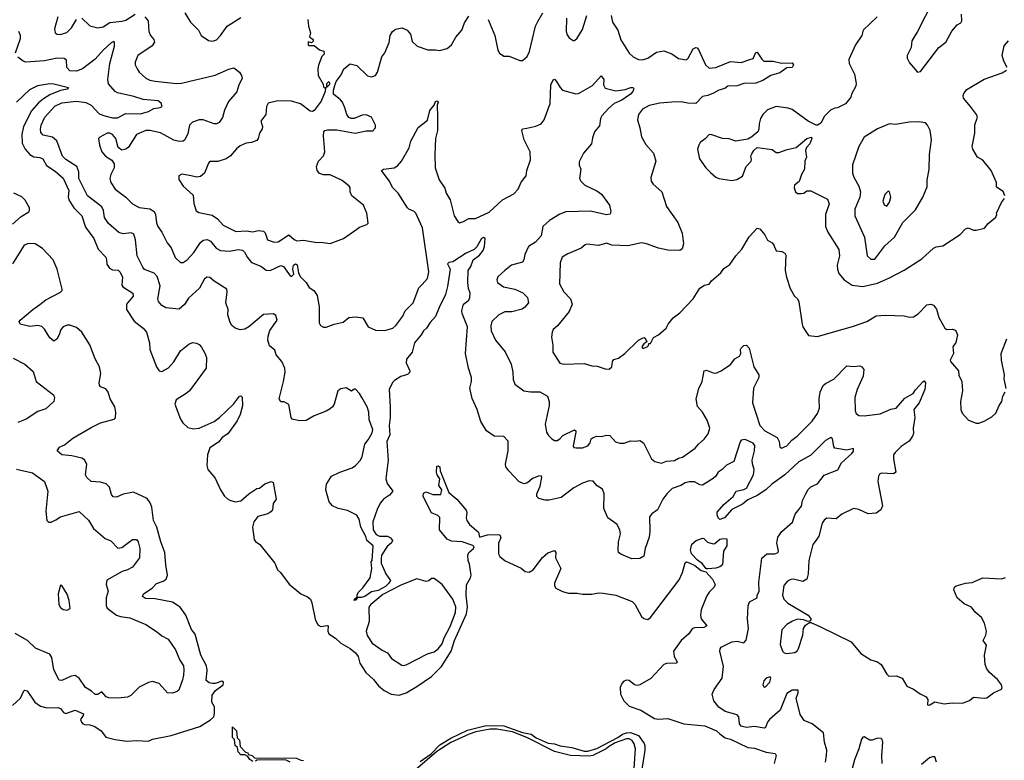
# Model space of a CAD drawing. Extents: x 2056909 to 2160450, y 827444 to 1016825.
# Tile 245 of 256: x 2089150 to 2096525, y 918359 to 923904. Entities that reach past the tile are written whole.
import ezdxf

# ---------------------------------------------------------------- set-up
doc = ezdxf.new("R2010")
doc.units = 0

msp = doc.modelspace()

# ---------------------------------------------------------------- linework, layer by layer
at = {"layer": '0CON10XD'}
for points in [[(2095988.9, 924041.1), (2095874.3, 923815), (2095831.4, 923745), (2095826.2, 923695), (2095797.5, 923635), (2095797.5, 923615), (2095815, 923580), (2095875, 923510), (2095897.5, 923515), (2096033.8, 923695), (2096088, 923735), (2096131.2, 923818.8), (2096172.5, 923865), (2096199.1, 923880.9), (2096205.7, 923895), (2096203.3, 923945)], [(2089435.5, 923925.5), (2089410.9, 923835), (2089415, 923804.3), (2089430, 923795), (2089452.8, 923792.8), (2089502.1, 923807.9), (2089538, 923842), (2089575, 923904.2)], [(2089615, 923914), (2089675, 923856.9), (2089735, 923843.3), (2089775, 923851.1), (2089825, 923882), (2089915, 923892.1), (2089945, 923900.9), (2090013.9, 923946.1)], [(2090087.1, 923925), (2090111.2, 923895), (2090117.8, 923815), (2090130.6, 923785), (2090155.7, 923755), (2090158.6, 923735), (2090141.3, 923708.7), (2090035, 923636), (2090015.7, 923585), (2090015.8, 923565), (2090029.2, 923535), (2090045, 923512), (2090095, 923465.7), (2090125, 923451.5), (2090165, 923442.9), (2090325, 923426.5), (2090361.4, 923428.6), (2090615, 923488.9), (2090716.3, 923533.7), (2090755, 923542.2), (2090795, 923509.7), (2090810.7, 923485), (2090815.9, 923464.1), (2090790.8, 923415), (2090775.3, 923364.7), (2090715, 923291.2), (2090684.4, 923225.6), (2090669.1, 923170.9), (2090645, 923134), (2090625, 923122.9), (2090605.7, 923124.3), (2090524.5, 923154.5), (2090495, 923152.9), (2090444, 923136), (2090420.6, 923115), (2090408.7, 923051.3), (2090386.2, 923005), (2090373.6, 922993.6), (2090345, 922992), (2090305, 923002), (2090205, 923055.8), (2090124.3, 923074.3), (2090095, 923074.4), (2090025, 923043.1), (2089965, 922950), (2089945, 922933.1), (2089915.9, 922925.9), (2089887.8, 922947.8), (2089869.5, 923015), (2089845, 923043.1), (2089825, 923052.9), (2089805, 923054.2), (2089750, 923025), (2089740, 923015), (2089746.4, 922963.6), (2089765, 922913.3), (2089792.6, 922882.6), (2089840.9, 922850.9), (2089857.5, 922825), (2089856.9, 922795), (2089832.5, 922745), (2089825.7, 922714.3), (2089833.1, 922685), (2089865, 922636), (2089944, 922575), (2089995.9, 922525.9), (2090045, 922497.5), (2090125, 922488.6), (2090157.9, 922467.9), (2090167.1, 922445), (2090173.6, 922383.6), (2090184.4, 922355), (2090215, 922313.8), (2090255, 922233.3), (2090284.4, 922194.4), (2090315, 922123.3), (2090355, 922086.2), (2090375, 922086.7), (2090403.3, 922105), (2090455, 922160), (2090505, 922235.6), (2090525, 922252.9), (2090555, 922258.1), (2090580, 922245), (2090622.4, 922192.4), (2090655, 922175.4), (2090725, 922170.5), (2090785, 922182.5), (2090818.1, 922178.1), (2090834.3, 922164.3), (2090855, 922122.2), (2090885, 922085.7), (2090955, 922059.2), (2090995, 922029.2), (2091025, 922027.1), (2091105, 922064.4)], [(2091307.5, 923905), (2091313.3, 923855), (2091327.5, 923805), (2091320, 923775), (2091347.5, 923755), (2091347, 923743), (2091335, 923730), (2091311.7, 923738.3), (2091310, 923715), (2091315, 923710), (2091355, 923710), (2091395, 923677.5), (2091428.3, 923668.3), (2091430, 923645), (2091411.7, 923628.3), (2091387.7, 923562.3), (2091382, 923535), (2091386.2, 923485), (2091421.7, 923421.7), (2091425, 923400), (2091435, 923390), (2091450, 923400), (2091450, 923425), (2091465, 923440), (2091472.5, 923425), (2091465, 923410), (2091440, 923390), (2091437.5, 923365), (2091406.8, 923293.2), (2091355, 923223.8), (2091344, 923216), (2091325, 923218), (2091253.6, 923273.6), (2091185, 923294.4), (2091084.2, 923295.8), (2091010.3, 923279.7), (2090998, 923255), (2090994, 923195), (2090956, 923145), (2090968.9, 923105), (2090965, 923086.7), (2090945.7, 923055), (2090935.7, 923015), (2090925, 923000), (2090885.5, 922984.5), (2090845, 922979.5), (2090801.5, 922958.5), (2090773.4, 922936.6), (2090729.4, 922885), (2090697.3, 922862.7), (2090635, 922842.7), (2090575, 922842), (2090565, 922830), (2090535, 922755.8), (2090505, 922730), (2090475, 922725.5), (2090435, 922734.3), (2090363.6, 922746.4), (2090342.5, 922735), (2090343, 922707), (2090375, 922656.7), (2090449.3, 922589.3), (2090455, 922527.5), (2090472.1, 922472.1), (2090490.9, 922460.9), (2090590.9, 922440.9), (2090631.8, 922411.8), (2090675, 922364.3), (2090767.6, 922317.6), (2090845, 922322.9), (2090895, 922315.5), (2090935, 922325.6), (2090975, 922321.4), (2090989.1, 922309.1), (2091006.2, 922255), (2091055, 922237.8), (2091085, 922241.5), (2091165, 922291.9), (2091205, 922257.3), (2091225, 922247.7), (2091275, 922252.1), (2091375, 922235.7), (2091405, 922237.5), (2091475, 922228), (2091575, 922266), (2091674.4, 922335.6), (2091695, 922350), (2091750.7, 922369.3), (2091759.3, 922380.7), (2091750.8, 922455), (2091724, 922515), (2091638.8, 922585), (2091626.2, 922615), (2091626, 922645), (2091617.9, 922657.9), (2091565, 922700), (2091475, 922742.9), (2091425, 922741.2), (2091395, 922753.1), (2091377.5, 922775), (2091372.5, 922805), (2091386.9, 922845), (2091424.2, 922885), (2091435.7, 922915), (2091426, 923035), (2091427.5, 923065), (2091436.4, 923073.6), (2091455, 923080), (2091525, 923078.8), (2091663.6, 923053.6), (2091745, 923072.5), (2091795, 923072), (2091815, 923093.3), (2091815.8, 923115), (2091785, 923173.8), (2091745, 923190.8), (2091715, 923190), (2091655, 923163.8), (2091633.6, 923163.6), (2091615, 923172.5), (2091600, 923195), (2091586.2, 923245), (2091566.7, 923285), (2091553.9, 923303.9), (2091500, 923345), (2091500, 923375), (2091511.2, 923411.2), (2091520, 923440), (2091558.3, 923491.7), (2091578.8, 923535), (2091625, 923572.5), (2091675, 923560), (2091755, 923483.3), (2091785, 923476.2), (2091815, 923486.7), (2091828.8, 923511.2), (2091863.1, 923625), (2091884, 923655), (2091917.4, 923732.6), (2091925.6, 923785), (2091941.9, 923815), (2091965, 923833.3), (2092015, 923843.3), (2092052.5, 923825), (2092077.1, 923795), (2092089.5, 923739.5), (2092126.4, 923706.4), (2092207.3, 923677.3), (2092265, 923678), (2092295, 923672), (2092351.7, 923688.3), (2092385, 923715.8), (2092417, 923773), (2092461.5, 923825), (2092480.5, 923879.5), (2092515, 923930)], [(2090387.5, 923955), (2090430, 923885), (2090490, 923825), (2090510, 923785), (2090565, 923746.7), (2090595, 923744), (2090625, 923753.8), (2090653.8, 923785), (2090705, 923854.2), (2090805, 923920)], [(2092658.5, 923905), (2092709.4, 923785), (2092732.5, 923675), (2092744.2, 923654.2), (2092775, 923630), (2092815, 923630), (2092895, 923597.5), (2092915, 923597.5), (2092951.7, 923628.3), (2092968.6, 923665), (2093014.6, 923855), (2093030.1, 923889.9), (2093069.5, 923955)], [(2093579.2, 923935), (2093589.4, 923885), (2093630, 923825), (2093652.7, 923752.7), (2093715, 923652), (2093743.8, 923625), (2093784.5, 923604.5), (2093815, 923603.1), (2093855, 923614.4), (2093920.3, 923659.7), (2093975, 923671.4), (2094035, 923649.2), (2094085, 923613.1), (2094145, 923604.3), (2094157.1, 923615), (2094195, 923686.2), (2094215, 923696.7), (2094225, 923693.8), (2094235, 923680), (2094288, 923565), (2094315, 923541.4), (2094363.3, 923545), (2094475, 923591.4), (2094553.6, 923583.6), (2094620, 923605), (2094645, 923613.3), (2094663, 923657), (2094675, 923660), (2094707.7, 923607.7), (2094724.1, 923594.1), (2094793.9, 923593.9), (2094855, 923578.8), (2094935, 923581.2), (2094945.9, 923565.9), (2094935, 923546.2), (2094895, 923543.8), (2094843, 923507), (2094775, 923485.7), (2094715, 923447.8), (2094665, 923427.3), (2094575, 923427.1), (2094525, 923408.9), (2094455, 923405.7), (2094431.4, 923388.6), (2094387.5, 923375), (2094347.6, 923352.4), (2094305, 923336), (2094265, 923329.2), (2094214.4, 923275.6), (2094155, 923277.5), (2094105, 923287.5), (2094035, 923285.9), (2093945, 923277.5), (2093865, 923260.5), (2093814.3, 923235), (2093785.5, 923195), (2093777.3, 923155), (2093794.4, 923094.4), (2093807.4, 923027.4), (2093839.5, 922969.5), (2093896.7, 922905), (2093913.8, 922845), (2093877, 922723), (2093880, 922695), (2093895, 922673.3), (2093960, 922615), (2093993.8, 922505), (2094080, 922385), (2094111.4, 922305), (2094120.8, 922225), (2094112.3, 922187.7), (2094093.9, 922176.1), (2094005, 922177.5), (2093935, 922194.3), (2093845, 922226.7), (2093807.5, 922232.5), (2093705, 922210.8), (2093585, 922216.7), (2093545, 922231.2), (2093485, 922214.3), (2093397.3, 922222.7), (2093385, 922219.2), (2093355, 922191.9), (2093255, 922150.8), (2093213.8, 922125), (2093197.7, 922082.3), (2093194, 921925), (2093226, 921865), (2093275.8, 921815), (2093288.1, 921775), (2093265, 921718), (2093178.3, 921611.7), (2093146.2, 921585), (2093138, 921565), (2093134.2, 921525.8), (2093144.3, 921465.7), (2093144.4, 921415), (2093195, 921333.3), (2093225.9, 921325.9), (2093378.8, 921328.8), (2093435, 921311.2), (2093475, 921310), (2093535, 921289.2), (2093565, 921288), (2093584, 921305), (2093590, 921345), (2093600.5, 921359.5), (2093635, 921368.8), (2093683.3, 921405), (2093783.8, 921505), (2093825, 921523.3), (2093835, 921520), (2093847.5, 921492.5), (2093825, 921477.5), (2093810, 921455), (2093814, 921444), (2093825, 921443.3), (2093850, 921455), (2093860, 921465), (2093861.7, 921478.3), (2093875, 921480), (2093896.1, 921523.9), (2093935.7, 921544.3), (2093993.3, 921595), (2094006.2, 921625), (2094045, 921671.2), (2094095, 921708.8), (2094193.3, 921815), (2094245, 921892.5), (2094280, 921915), (2094315, 921923.3), (2094332.3, 921947.7), (2094401.2, 922008.8), (2094425, 922040), (2094469.7, 922070.3), (2094514.2, 922135.8), (2094558.8, 922185), (2094612.7, 922277.3), (2094675, 922342.5), (2094695, 922337.5), (2094732.3, 922292.3), (2094752.3, 922252.3), (2094785, 922233.3), (2094798.8, 922215), (2094815, 922172.5), (2094857.7, 922167.7), (2094880, 922155), (2094889.5, 922139.5), (2094884.2, 922025), (2094893.8, 921975), (2094920.9, 921890.9), (2094953, 921833), (2094975, 921813.3), (2094985, 921792.5), (2095011.2, 921625), (2095016.7, 921605), (2095039.2, 921569.2), (2095058.3, 921538.3), (2095125, 921532), (2095395, 921608), (2095495, 921644), (2095565, 921685.8), (2095635, 921690.5), (2095775, 921687.5), (2095815, 921676), (2095845, 921678), (2095879.3, 921700.7), (2095945, 921768.8), (2095975, 921773.3), (2095995, 921766.2), (2096016.8, 921736.8), (2096035.8, 921675), (2096078.8, 921595), (2096095, 921584.2), (2096135.8, 921585.8), (2096158.3, 921578.3), (2096173.3, 921545), (2096162.3, 921487.7), (2096140, 921455), (2096144.2, 921405), (2096120, 921355), (2096122, 921345), (2096180.8, 921275), (2096185, 921242.5), (2096206, 921195), (2096212.5, 921125), (2096197.1, 921045)], [(2093245.6, 923915), (2093242.9, 923815), (2093249.7, 923789.7), (2093265, 923768.8), (2093295, 923746.7), (2093305, 923746.7), (2093325.5, 923764.5), (2093365, 923830), (2093397.8, 923935)], [(2095572.5, 923925), (2095467.5, 923825), (2095458.1, 923785), (2095410.6, 923715), (2095361.1, 923605), (2095361.8, 923575), (2095401.9, 923495), (2095415.8, 923425), (2095414, 923405), (2095381.2, 923345), (2095376, 923324), (2095335.9, 923274.1), (2095275, 923243.3), (2095255, 923242.5), (2095223.9, 923226.1), (2095178.8, 923181.2), (2095151.7, 923128.3), (2095126.4, 923113.6), (2095115, 923113.3), (2095055, 923144), (2094935, 923232.5), (2094905, 923242.5), (2094815, 923253.1), (2094751.1, 923228.9), (2094716.3, 923193.7), (2094698.6, 923165), (2094688.6, 923125), (2094687.1, 923085), (2094678, 923065), (2094635, 923026.7), (2094605, 923010), (2094515, 922993.5), (2094465, 923011.1), (2094415, 923014.4), (2094335, 923042), (2094315, 923043.3), (2094285, 923011.2), (2094247.5, 922985), (2094236, 922964), (2094228, 922935), (2094242.6, 922862.6), (2094290, 922795), (2094325, 922758.6), (2094365, 922724.2), (2094386.1, 922713.9), (2094485, 922698.6), (2094522.5, 922707.5), (2094565, 922733.3), (2094592, 922805), (2094628, 922845), (2094632, 922855), (2094627.5, 922885), (2094635, 922900), (2094650, 922925), (2094673, 922947), (2094785, 922932.5), (2094815, 922910), (2094835, 922910), (2094897.7, 922932.3), (2094965, 922947.1), (2095045, 923014), (2095080, 923025), (2095083.3, 923015), (2095068.6, 922975), (2095043.5, 922946.5), (2095036, 922925), (2095043.8, 922875), (2095030, 922845), (2095028.8, 922785), (2095006, 922745), (2094987.5, 922692.5), (2094954, 922665), (2094951.2, 922645), (2094961.2, 922615), (2094975, 922603.3), (2095005, 922601.2), (2095023.9, 922606.1), (2095045, 922621.2), (2095075, 922623.3), (2095200.5, 922560.5), (2095212.5, 922525), (2095185.6, 922445), (2095185.6, 922355), (2095202.2, 922312.2), (2095284.4, 922184.4), (2095289.4, 922135), (2095272.9, 922065), (2095275.8, 922035), (2095284.3, 922004.3), (2095325.7, 921955.7), (2095385, 921915.7), (2095465, 921905.5), (2095575, 921932.3), (2095665, 921970.5), (2095775, 922028.6), (2095907.4, 922112.6), (2095995, 922194), (2096015, 922204), (2096065, 922211.2), (2096194.3, 922295.7), (2096235, 922338.8), (2096255, 922346.2), (2096295, 922328.8), (2096315, 922328.8), (2096376.4, 922343.6), (2096405, 922376.7), (2096462.5, 922425), (2096470, 922445), (2096467.5, 922455), (2096504.1, 922535.9), (2096526.2, 922565)], [(2089118.8, 923655), (2089155.9, 923764.1), (2089155.8, 923785), (2089144.2, 923815)], [(2090800.6, 921580.6), (2090763.8, 921595), (2090740, 921615), (2090726.8, 921636.8), (2090709.5, 921695), (2090710.5, 921735), (2090692.7, 921785), (2090704.4, 921865), (2090702, 921885), (2090605.7, 921945.7), (2090575, 921973.8), (2090555, 921976.2), (2090535, 921963.8), (2090496.5, 921893.5), (2090415, 921818.9), (2090385, 921771.4), (2090345, 921736.2), (2090245, 921747.1), (2090213.8, 921763.8), (2090190, 921795), (2090185.6, 921815), (2090202.3, 921912.3), (2090179.8, 921979.8), (2090156.3, 922006.3), (2090085, 922034.4), (2090070.9, 922050.9), (2090030.3, 922135), (2090017.9, 922255), (2090005, 922297.5), (2089985, 922307.5), (2089925, 922300), (2089891.2, 922311.2), (2089815, 922378.6), (2089785, 922423.8), (2089777.3, 922475), (2089765, 922502.5), (2089657.8, 922585), (2089592.3, 922715), (2089591.9, 922765), (2089576.9, 922805), (2089495, 922856.5), (2089470.8, 922880.8), (2089427.6, 922997.6), (2089395, 923025.4), (2089325, 923040), (2089307.9, 923057.9), (2089304.5, 923085), (2089310, 923115), (2089338.1, 923175), (2089412.7, 923257.3), (2089465, 923282.2), (2089576, 923294), (2089645, 923284.6), (2089685, 923263.9), (2089745, 923199.3), (2089786.8, 923183.2), (2089845, 923169), (2089881.8, 923168.2), (2089945, 923201.1), (2090055, 923198.8), (2090113.4, 923216.6), (2090155, 923237.7), (2090203.2, 923246.8), (2090217.5, 923255), (2090209.8, 923279.8), (2090186, 923296), (2090075, 923306.1), (2090005, 923329.7), (2089881.2, 923355), (2089865, 923365.7), (2089815, 923424.2), (2089810, 923455), (2089824.7, 923575), (2089860.8, 923705), (2089860.8, 923735), (2089855, 923740), (2089835, 923730.5), (2089775, 923676.1), (2089715, 923608.8), (2089620.8, 923535), (2089575, 923518.2), (2089525, 923520.6), (2089503.5, 923545), (2089499.8, 923599.8), (2089482.8, 923612.8), (2089430, 923615), (2089335, 923596.5), (2089196.1, 923586.1), (2089175, 923593.3), (2089135, 923623.3)], [(2096547.5, 923545), (2096522.3, 923592.3), (2096510, 923635), (2096525, 923707.5), (2096557.5, 923745)], [(2091105, 922064.4), (2091125, 922055.5), (2091175, 921986.9), (2091185, 921980.8), (2091202.7, 921997.3), (2091195.5, 922035), (2091201.8, 922065), (2091215, 922075.6), (2091227.6, 922067.6), (2091237.5, 922007.5), (2091251.2, 921981.2), (2091295, 921936.2), (2091319.1, 921899.1), (2091354, 921875), (2091377.7, 921837.7), (2091391.9, 921755), (2091393.6, 921635), (2091404.2, 921614.2), (2091425, 921601.2), (2091445, 921600.9), (2091505, 921624.4), (2091571.7, 921638.3), (2091615, 921674), (2091665, 921680), (2091720.7, 921670.7), (2091760, 921605), (2091815, 921579.2), (2091885, 921575.7), (2091945, 921594.3), (2091967, 921613), (2092018.8, 921685), (2092037, 921723), (2092096.2, 921785), (2092140, 921895), (2092165, 921922), (2092204.3, 921965), (2092213.5, 922015), (2092166.2, 922345), (2092115.9, 922455.9), (2092105, 922466.7), (2092064.6, 922484.6), (2092055, 922496), (2091985, 922603.8), (2091944.2, 922645), (2091917.3, 922697.3), (2091860, 922775), (2091874.2, 922785.8), (2091955, 922795.8), (2091979.3, 922810.7), (2092010.8, 922845), (2092066.9, 922945), (2092080, 922995), (2092135, 923097.5), (2092205, 923152.5), (2092220.8, 923225), (2092253.3, 923265), (2092265, 923290), (2092275.8, 923295.8), (2092283.3, 923285), (2092276.7, 923265), (2092280, 923175), (2092278.9, 923075), (2092265.6, 923015), (2092258.5, 922895), (2092261.9, 922795), (2092290.6, 922705), (2092333.4, 922643.4), (2092344.4, 922605), (2092374.5, 922555), (2092404.3, 922435), (2092432.7, 922392.7), (2092445, 922383.8), (2092475, 922392), (2092514.6, 922415.4), (2092565, 922415.6), (2092666.7, 922463.3), (2092766, 922554), (2092850.6, 922599.4), (2092882.5, 922635), (2092905, 922687.1), (2092942.3, 922735), (2092949.1, 922775), (2092975.5, 922855), (2092974.5, 922915), (2092928, 923005), (2092910, 923075), (2092915, 923087.5), (2092948, 923092), (2093015, 923106), (2093055, 923124.4), (2093078.9, 923155), (2093122.2, 923275), (2093128.9, 923415), (2093145, 923452.5), (2093155, 923457.5), (2093171.2, 923441.2), (2093197.5, 923395), (2093216.6, 923376.6), (2093315, 923349.4), (2093335, 923350), (2093439.4, 923410.6), (2093505, 923484), (2093524.4, 923455), (2093522.9, 923415), (2093535, 923392), (2093615, 923370.8), (2093685, 923380.9), (2093727.2, 923397.2), (2093745.5, 923395.5), (2093750, 923385), (2093742, 923365), (2093724, 923345), (2093659.7, 923300.3), (2093603.9, 923276.1), (2093560.2, 923239.8), (2093511.2, 923185), (2093501.2, 923165), (2093491.7, 923108.3), (2093455.8, 923064.2), (2093439.5, 923019.5), (2093434, 922975), (2093372, 922905), (2093341.7, 922838.3), (2093340.8, 922815), (2093352.5, 922785), (2093344.2, 922715), (2093353.8, 922695), (2093382, 922665), (2093473, 922623), (2093507, 922597), (2093566.5, 922515), (2093578.3, 922468.3), (2093573.2, 922446.8), (2093545, 922442.5), (2093425, 922470.4), (2093240, 922465), (2093195, 922446.9), (2093118.5, 922401.5), (2093069.2, 922355), (2093055.6, 922285), (2093012.5, 922237.5), (2092962.2, 922205), (2092934.5, 922145), (2092926.9, 922105), (2092915, 922087.1), (2092833.8, 922065), (2092783.8, 922025), (2092732.4, 921977.6), (2092724, 921955), (2092728.8, 921935), (2092774.6, 921904.6), (2092857.4, 921887.4), (2092918.9, 921858.9), (2092954.4, 921825), (2092960.8, 921785), (2092930.6, 921749.4), (2092912.6, 921737.4), (2092835, 921717.1), (2092784.4, 921715.6), (2092740, 921695), (2092686.6, 921643.4), (2092678.3, 921611.7), (2092682.2, 921575), (2092714.6, 921504.6), (2092786.4, 921416.4), (2092830, 921325), (2092842.5, 921265), (2092845, 921210), (2092858.8, 921175), (2092925, 921124.2), (2092977, 921117), (2093045, 921117.5), (2093103.3, 921085), (2093115.7, 921045.7), (2093116.7, 921015), (2093085.8, 920875), (2093095.8, 920815), (2093110.9, 920790.9), (2093136.2, 920765), (2093155, 920754.4), (2093175, 920753.6), (2093195, 920764.4), (2093219.1, 920790.9), (2093305, 920834), (2093315.6, 920825.6), (2093315.6, 920815.6), (2093294.4, 920714.4), (2093301.2, 920701.2), (2093317.7, 920697.7), (2093365, 920698.6), (2093405, 920714.3), (2093424, 920735), (2093430, 920765), (2093445, 920776.7), (2093473.9, 920786.1), (2093505, 920784.3), (2093545, 920794.3), (2093570, 920790), (2093613.7, 920743.7), (2093645, 920734.4), (2093677.6, 920732.4), (2093725, 920750.6), (2093765, 920747.5), (2093795, 920752.5), (2093821.2, 920735), (2093883.3, 920615), (2093907.5, 920595), (2093957.3, 920582.7), (2093995, 920597.5), (2094055, 920602.9), (2094085, 920622), (2094115, 920628), (2094210, 920695), (2094234.3, 920725.7), (2094277.9, 920762.1), (2094305.9, 920804.1), (2094318, 920845), (2094299.2, 920905), (2094263.8, 920965), (2094227.3, 921007.3), (2094215.9, 921064.1), (2094236.8, 921143.2), (2094262.5, 921195), (2094276.2, 921273.8), (2094295, 921278.8), (2094345, 921258.8), (2094365, 921258), (2094405, 921274.2), (2094475, 921322.5), (2094506, 921365), (2094540.8, 921385), (2094551.4, 921405), (2094549.2, 921435), (2094554, 921445), (2094575, 921463.8), (2094595, 921466.7), (2094614.4, 921444.4), (2094649.4, 921305), (2094687.1, 921245), (2094685.6, 921225), (2094645.8, 921145), (2094639.5, 921035), (2094695, 920866.2), (2094730, 920825), (2094824.6, 920774.6), (2094838.6, 920745), (2094843.3, 920705), (2094855, 920696.7), (2094895, 920712), (2094934.5, 920755.5), (2094973.6, 920786.4), (2095085, 920897.5), (2095125.6, 920955), (2095140, 920995), (2095139.4, 921065), (2095145.8, 921115), (2095169.2, 921165), (2095185, 921180), (2095247.5, 921212.5), (2095345, 921312), (2095395, 921308.1), (2095443, 921313), (2095458.8, 921305), (2095472.5, 921285), (2095467.8, 921235), (2095422.3, 921135), (2095406.4, 921075), (2095406.9, 920975), (2095415.5, 920955.5), (2095435, 920940), (2095475, 920936.9), (2095595, 920952.7), (2095675, 920986.9), (2095715, 920994), (2095780.6, 921069.4), (2095842.5, 921105), (2095858.7, 921131.3), (2095915, 921192.5), (2095925, 921200), (2095935.4, 921185.4), (2095930, 921135), (2095887.5, 921035), (2095847.5, 920985), (2095854.4, 920924.4), (2095841.1, 920845), (2095844.3, 920805), (2095837.1, 920785), (2095812.1, 920747.9), (2095751.8, 920708.2), (2095706.6, 920663.4), (2095695.8, 920645), (2095694.4, 920615), (2095712, 920515), (2095695, 920504.3), (2095605, 920509.5), (2095589.4, 920500.6), (2095582.7, 920487.3), (2095577.5, 920445), (2095612.9, 920265), (2095600, 920235), (2095565, 920209.2), (2095506, 920204), (2095435, 920236.2), (2095395, 920243.3), (2095307.9, 920202.1), (2095265, 920167.5), (2095195, 920171.9), (2095175, 920157.5), (2095160.6, 920135), (2095135, 920036.7), (2095115, 920008.1), (2095090.5, 919975), (2095060, 919855), (2095056.7, 919755), (2095045, 919713.8), (2095015, 919698), (2094945, 919715.7), (2094925, 919712.9), (2094900.2, 919699.8), (2094872.8, 919667.2), (2094863.8, 919595), (2094873.5, 919565), (2094902.9, 919535), (2095055.7, 919445), (2095077.5, 919415), (2095068.3, 919401.7), (2095055, 919397.5), (2095020.3, 919410.3), (2094975, 919414.4), (2094938.6, 919401.4), (2094895.5, 919374.5), (2094858.1, 919335), (2094845.8, 919225.8), (2094864, 919175), (2094875, 919163.3), (2094895, 919158), (2094955, 919166.7), (2094975, 919180), (2094983.8, 919195), (2095016.1, 919296.1), (2095020.8, 919345), (2095035, 919370), (2095065, 919390), (2095075, 919390), (2095147.1, 919357.1), (2095377.5, 919245), (2095449.4, 919159.4), (2095525, 919110), (2095575, 919095.8), (2095603.8, 919075), (2095644.3, 919004.3), (2095659.3, 918989.3), (2095715, 918990), (2095760, 918975), (2095795, 918913.8), (2095845, 918892), (2095895, 918856.2), (2095940, 918835), (2095952.5, 918815), (2095950, 918775), (2095955, 918772.5), (2095967, 918773), (2096005, 918797.5), (2096075, 918782), (2096135, 918788.8), (2096213, 918787), (2096265, 918807.5), (2096295, 918832.5), (2096375, 918823.8), (2096395, 918826.7), (2096445, 918863.8), (2096505, 918892.5), (2096510, 918905), (2096503.8, 918925), (2096472.9, 918965), (2096415, 919015.7), (2096395, 919044.2), (2096381.8, 919075), (2096378, 919108), (2096376.9, 919145), (2096391.7, 919221.7), (2096367.5, 919255), (2096385.7, 919295), (2096391.4, 919325), (2096376.7, 919385), (2096355, 919427.5), (2096307.4, 919467.4), (2096279.2, 919505), (2096225, 919530), (2096170.8, 919575), (2096147.5, 919635), (2096152.5, 919655), (2096164.1, 919665.9), (2096234.1, 919685.9), (2096285, 919688.8), (2096365, 919724.2), (2096505, 919718), (2096535, 919726.7)], [(2096528, 922585), (2096517.6, 922617.6), (2096475, 922643.8), (2096467.5, 922655), (2096467.5, 922685), (2096427.5, 922775), (2096365, 922851.2), (2096323.8, 922875), (2096288.8, 922935), (2096284, 922955), (2096304, 923055), (2096304.2, 923115.8), (2096323.8, 923175), (2096316, 923195), (2096272.5, 923255), (2096220, 923315), (2096216.7, 923335), (2096223.3, 923355), (2096245, 923380), (2096375, 923458), (2096510, 923505), (2096542.5, 923525)], [(2089125, 923287.3), (2089225, 923381.3), (2089285, 923411.5), (2089375, 923426.2), (2089405, 923423.4), (2089515.8, 923395), (2089505, 923383.3), (2089455, 923374.7), (2089375, 923340.8), (2089328, 923312), (2089289.7, 923280.3), (2089238.7, 923221.3), (2089178.4, 923105), (2089166.2, 923045), (2089168.2, 922978.3), (2089190.4, 922935), (2089225, 922893.4), (2089255, 922877.5), (2089301.7, 922871.7), (2089321.9, 922861.9), (2089351.7, 922811.7), (2089415, 922768.9), (2089475, 922716.1), (2089517.9, 922625), (2089511.9, 922578.1), (2089517.1, 922555), (2089555, 922496.2), (2089614.2, 922435), (2089641.5, 922351.5), (2089704.4, 922265), (2089737.1, 922185), (2089795.3, 922125.3), (2089799.1, 922105), (2089802.4, 922072.4), (2089822.9, 922042.9), (2089845, 922031.9), (2089887.3, 922027.3), (2089902.7, 922012.7), (2089920, 921975), (2089915.5, 921915.5), (2089922.5, 921902.5), (2089998, 921855), (2089998.6, 921835), (2089949.5, 921775), (2089950.9, 921735), (2090007.3, 921647.3), (2090074.4, 921594.4), (2090100, 921565), (2090121.9, 921485), (2090124.4, 921435), (2090173.6, 921305), (2090195, 921275.7), (2090215, 921268.9), (2090265, 921297.8), (2090305, 921342.5), (2090354.2, 921425), (2090417.5, 921475), (2090445, 921486.7), (2090473, 921483), (2090495, 921472.5), (2090512.3, 921452.3), (2090537.7, 921407.7), (2090548.8, 921375), (2090546.2, 921295), (2090422, 921125), (2090395.5, 921104.5), (2090321.3, 921058.7), (2090312.9, 921025), (2090355, 920913.3), (2090372.9, 920885), (2090409.7, 920849.7), (2090451.3, 920841.3), (2090495, 920846.5), (2090605.8, 920895), (2090645.7, 920925), (2090752, 921025), (2090795, 921086.2), (2090805, 921088.8), (2090815, 921077.5), (2090817.7, 921012.3), (2090801.3, 920948.7), (2090779.3, 920900.7), (2090707.8, 920802.2), (2090666.9, 920775), (2090638.4, 920741.6), (2090575, 920697.1), (2090555.5, 920645), (2090551.4, 920565), (2090560, 920535), (2090615, 920471.2), (2090654.5, 920384.5), (2090685, 920336), (2090705.5, 920315.5), (2090725, 920306.7)], [(2095555, 922110), (2095629.8, 922210.2), (2095701.4, 922275), (2095764.6, 922385.4), (2095860.3, 922479.7), (2095915.5, 922574.5), (2095946.8, 922653.2), (2095947.5, 922705), (2095962.3, 922782.3), (2095964.3, 922895), (2095979.2, 923005), (2095969.2, 923075), (2095950, 923115), (2095935, 923131.2), (2095885, 923140), (2095813.2, 923136.8), (2095711.2, 923118.8), (2095665, 923124.3), (2095575, 923085.7), (2095474.4, 923025), (2095435.5, 922954.5), (2095387.1, 922817.1), (2095388.6, 922755), (2095398.6, 922725), (2095436.5, 922656.5), (2095447.3, 922615), (2095441.8, 922575), (2095405.5, 922485), (2095404.4, 922435), (2095478.6, 922275), (2095497.5, 922135), (2095525, 922111.1), (2095555, 922110)], [(2089097.1, 922372.9), (2089160.4, 922429.6), (2089218, 922465), (2089224.3, 922475.7), (2089222.5, 922495), (2089191.9, 922551.9), (2089166.3, 922576.3), (2089104.7, 922604.7)], [(2095645, 922508.8), (2095665, 922536.7), (2095675.5, 922575), (2095665.9, 922615.9), (2095655, 922620), (2095630.8, 922595), (2095615.8, 922545), (2095625, 922516.7), (2095645, 922508.8)], [(2089095, 918770), (2089155.5, 918824.5), (2089181.7, 918878.3), (2089186.2, 918883.8), (2089205, 918879.4), (2089262.9, 918795), (2089305, 918764.2), (2089352.1, 918752.1), (2089435, 918754.5), (2089455, 918746.7), (2089477.5, 918717.5), (2089495, 918710), (2089565, 918735.3), (2089626.6, 918706.6), (2089626.2, 918695), (2089605.2, 918665), (2089611.5, 918645), (2089622.7, 918632.7), (2089636.4, 918626.4), (2089675, 918624.6), (2089711.5, 918611.5), (2089760.7, 918580.7), (2089795, 918532.7), (2089865, 918514.7), (2089953, 918503), (2090025, 918507.3), (2090115, 918502), (2090145, 918516.7), (2090285, 918544.4), (2090499.3, 918610.7), (2090579.1, 918660.9), (2090605, 918684), (2090609.7, 918710.3), (2090609, 918759), (2090589.4, 918795), (2090592.6, 918847.4), (2090617.5, 918882.5), (2090673.8, 918925), (2090677.5, 918945), (2090665, 918950.8), (2090615, 918934.4), (2090593.4, 918933.4), (2090568.9, 918938.9), (2090545.6, 918955.6), (2090554.7, 919034.7), (2090549.7, 919065), (2090505.4, 919145), (2090463.2, 919303.2), (2090437.9, 919337.9), (2090395.2, 919445.2), (2090352.1, 919505), (2090295, 919543.3), (2090165, 919566.5), (2090091.1, 919571.1), (2090069.2, 919585), (2090077.5, 919605), (2090143.3, 919646.7), (2090175, 919681.9), (2090225, 919699.1), (2090248.1, 919715), (2090257.8, 919745), (2090243.2, 919823.2), (2090236.8, 919915), (2090206.1, 919995), (2090177.3, 920105), (2090152.7, 920155), (2090140.8, 920255), (2090127.5, 920287.5), (2090105, 920317.9), (2090003.2, 920366.8), (2089925, 920350.5), (2089875, 920329.2), (2089850.3, 920330.3), (2089837.9, 920347.9), (2089822, 920405), (2089798, 920428), (2089755, 920441.9), (2089685, 920446.2), (2089652, 920475), (2089642.5, 920495), (2089652, 920575), (2089635, 920608.8), (2089615, 920620), (2089539.1, 920639.1), (2089465, 920645.8), (2089430, 920675), (2089446.8, 920703.2), (2089485, 920720), (2089548.3, 920771.7), (2089685, 920850), (2089755, 920884.4), (2089857.7, 920912.3), (2089867, 920923), (2089868.9, 920965), (2089862.7, 921005), (2089827.1, 921065), (2089812.7, 921115), (2089795, 921138.9), (2089755.6, 921155.6), (2089746.8, 921166.8), (2089744.5, 921185), (2089758.1, 921255), (2089747.4, 921305), (2089715.3, 921365), (2089675, 921470.6), (2089614.5, 921565), (2089575, 921598.1), (2089525, 921615.7), (2089504.5, 921615.5), (2089476.2, 921605), (2089457.1, 921585), (2089445.4, 921544.6), (2089427.6, 921512.4), (2089405, 921496.7), (2089375, 921521.2), (2089335.9, 921585.9), (2089315, 921606.2), (2089285, 921613.4), (2089225, 921607.1), (2089153.3, 921625), (2089146.2, 921645), (2089153.8, 921655), (2089247.5, 921735), (2089301.7, 921771.7), (2089345, 921805.6), (2089455, 921862.9), (2089467.1, 921875), (2089468.1, 921885), (2089430, 922035), (2089399.6, 922105), (2089319.6, 922189.6), (2089265, 922224.6), (2089215, 922227.2), (2089184.3, 922215.7), (2089096.7, 922075)], [(2095186.2, 918345), (2095191.9, 918395), (2095196.5, 918435), (2095177.1, 918495), (2095170, 918565), (2095085, 918631.2), (2095025, 918658), (2094995, 918701.2), (2094966.5, 918825), (2094982, 918865), (2094980, 918885), (2094935, 918884.3), (2094895, 918857.8), (2094846.8, 918735), (2094765, 918663.1), (2094750.5, 918645), (2094735.6, 918605), (2094725, 918600.4), (2094655, 918611.1), (2094595, 918604.6), (2094555, 918614.5), (2094542.6, 918632.6), (2094535.5, 918685), (2094525, 918700), (2094435, 918723.1), (2094387.2, 918757.2), (2094349.2, 918805), (2094336.2, 918855), (2094351.2, 918888.8), (2094412, 918975), (2094421.9, 919061.9), (2094394, 919175), (2094395.9, 919194.1), (2094403.8, 919205), (2094485, 919245.6), (2094525, 919250.8), (2094575, 919238), (2094592.1, 919257.9), (2094610, 919345), (2094600.6, 919415), (2094606, 919515), (2094616, 919545), (2094674, 919575), (2094674.3, 919595.7), (2094688.5, 919621.5), (2094686.5, 919693.5), (2094708.2, 919871.8), (2094745, 919904.3), (2094805, 919904.5), (2094830, 919915), (2094832.9, 919927.1), (2094820.7, 919985), (2094829.4, 920030.6), (2094858.6, 920071.4), (2094939.2, 920140.8), (2094958.9, 920201.1), (2095005, 920261.2), (2095013.8, 920305), (2095037.1, 920355), (2095055, 920385.6), (2095074.7, 920405.3), (2095125, 920427.5), (2095175, 920494.3), (2095276.8, 920533.2), (2095306, 920585), (2095383.3, 920655), (2095395, 920672.5), (2095395, 920692.5), (2095345, 920681.2), (2095255, 920696.7), (2095247.5, 920707.5), (2095238.8, 920765), (2095225, 920776.7), (2095185, 920754.4), (2095075, 920643.1), (2094985, 920593.5), (2094880, 920495), (2094783.2, 920426.8), (2094738.1, 920385), (2094675, 920342.1), (2094605, 920308.9), (2094563.7, 920276.3), (2094484.6, 920235.4), (2094429.4, 920175), (2094395, 920161.5), (2094380.9, 920175), (2094373.5, 920196.5), (2094375, 920215.7), (2094423.8, 920275), (2094494.6, 920335), (2094515.4, 920374.6), (2094574.3, 920385.7), (2094593.4, 920396.6), (2094646.5, 920495), (2094651.8, 920535), (2094638.2, 920578.2), (2094637.3, 920605), (2094653.6, 920675), (2094656.4, 920716.4), (2094645, 920732), (2094585, 920760), (2094555, 920756.2), (2094545.8, 920744.2), (2094499.1, 920595), (2094445, 920567.9), (2094412.6, 920535), (2094381.9, 920515), (2094365, 920487.1), (2094345, 920468.6), (2094265, 920418.8), (2094245, 920421.2), (2094205, 920444.4), (2094165, 920443.3), (2094135, 920436.7), (2094102.7, 920417.3), (2094037.2, 920392.8), (2093996.2, 920355), (2093966.6, 920313.4), (2093927.8, 920235), (2093885.8, 920204.2), (2093867.5, 920182.5), (2093870, 920075), (2093865, 920030), (2093836, 919945), (2093825, 919887.5), (2093795, 919868.8), (2093735, 919866), (2093652.1, 919902.1), (2093635.7, 919915.7), (2093631.4, 919935), (2093635.7, 919995), (2093649.4, 920055), (2093645, 920082.5), (2093624.4, 920124.4), (2093556, 920175), (2093526.2, 920245), (2093528.1, 920355), (2093515, 920390), (2093475, 920414), (2093445, 920447.5), (2093415, 920451.4), (2093366.6, 920433.4), (2093301.3, 920398.7), (2093205, 920326.2), (2093115, 920306.2), (2093085, 920306.2), (2093038.3, 920318.3), (2093024.2, 920335), (2093023.1, 920355), (2093048.5, 920411.5), (2093061.4, 920475), (2093055, 920488.8), (2093035.8, 920485.8), (2092992.1, 920467.9), (2092954, 920435), (2092925, 920429.4), (2092888.8, 920445), (2092814, 920525), (2092792, 920555), (2092787.5, 920575), (2092807.5, 920675), (2092807.7, 920747.7), (2092775, 920782.5), (2092705, 920786), (2092646.2, 920825), (2092603.8, 920895), (2092575.5, 920985.5), (2092537.9, 921067.9), (2092520.8, 921145), (2092534.3, 921195), (2092534.3, 921225), (2092510.6, 921295), (2092489.1, 921405), (2092504, 921605), (2092463.3, 921703.3), (2092460.9, 921725), (2092475, 921774), (2092515, 921803.8), (2092522.5, 921825), (2092522.9, 921855), (2092511.3, 921891.3), (2092507.1, 921937.1), (2092508.9, 922025), (2092528.6, 922055), (2092545.7, 922105), (2092595, 922140.8), (2092620.9, 922175), (2092631.2, 922205), (2092636.6, 922266.6), (2092625, 922271.8), (2092610, 922265), (2092575, 922202.9), (2092555, 922183.3), (2092495, 922156.8), (2092395, 922091.2), (2092365, 922085.8), (2092355, 922076.7), (2092373.8, 922035), (2092355.4, 921905), (2092340.5, 921845), (2092290.8, 921749.2), (2092265, 921681.9), (2092224, 921636), (2092198.1, 921595), (2092174.4, 921575), (2092157.5, 921545), (2092107.5, 921485), (2092090, 921415), (2092047.6, 921362.4), (2092044.4, 921335), (2092072.9, 921275), (2092072.5, 921265), (2092055, 921247.5), (2092005, 921232.5), (2091957, 921203), (2091943, 921187), (2091918, 921135), (2091926, 921005), (2091925.7, 920925), (2091917.1, 920865), (2091921.2, 920795), (2091900, 920745), (2091910.6, 920605), (2091892.5, 920465), (2091901.7, 920431.7), (2091943.8, 920375), (2091920, 920345), (2091875.4, 920314.6), (2091852.8, 920287.2), (2091830, 920245), (2091794.2, 920145), (2091796.7, 920085), (2091820.5, 920050.5), (2091845, 920036.7), (2091905, 920036), (2091926.7, 920025), (2091943.3, 920005), (2091935, 919987.5), (2091901.7, 919958.3), (2091860, 919895), (2091857.5, 919865), (2091857.5, 919835), (2091891.2, 919755), (2091926.2, 919705), (2091915.7, 919685), (2091889, 919661), (2091835, 919629.7), (2091785, 919620.6), (2091736.2, 919586.2), (2091707.3, 919577.3), (2091681.7, 919578.3), (2091665, 919557.5), (2091654, 919555), (2091657.5, 919565), (2091678.3, 919581.7), (2091676.7, 919595), (2091686.2, 919615), (2091720.3, 919649.7), (2091776.2, 919725), (2091787.5, 919795), (2091782.5, 919845), (2091790, 919855), (2091797.5, 919965), (2091750, 920005), (2091743.3, 920035), (2091706.2, 920105), (2091693.8, 920165), (2091673.9, 920193.9), (2091605, 920228.8), (2091535, 920243.3), (2091492.5, 920265), (2091466.7, 920295), (2091442.5, 920385), (2091448.8, 920425), (2091486.2, 920485), (2091546.7, 920515), (2091640.6, 920549.4), (2091665.8, 920565), (2091703.8, 920605), (2091715.7, 920634.3), (2091733.8, 920725), (2091761.2, 920758.8), (2091789.5, 920810.5), (2091794, 920835), (2091768.3, 920908.3), (2091766, 920965), (2091752.5, 921005), (2091712.5, 921075), (2091695.6, 921105.6), (2091665, 921136.7), (2091655, 921136.7), (2091635, 921123.3), (2091596.4, 921146.4), (2091555, 921140), (2091534, 921125), (2091504.3, 921025), (2091492.9, 921005), (2091475, 920990), (2091445, 920972.5), (2091355, 920938.8), (2091295, 920902.5), (2091245, 920900), (2091191.7, 920911.7), (2091182, 920925), (2091165, 921022.5), (2091131.7, 921041.7), (2091105, 921043.3), (2091094.4, 921065), (2091125.6, 921195), (2091137.1, 921265), (2091135.7, 921295.7), (2091113.8, 921345), (2091071.2, 921395), (2091060.5, 921430.5), (2091022, 921462), (2091009.6, 921505), (2091010, 921535), (2091022.8, 921577.2), (2091079.2, 921655), (2091068.7, 921688.7), (2091051.7, 921701.7), (2090975, 921695.7), (2090865, 921603.6), (2090835, 921586.7), (2090800.6, 921580.6)], [(2096538.3, 921141.7), (2096524.2, 921215), (2096525.8, 921245.8), (2096504.2, 921355), (2096502.5, 921405), (2096544, 921515)], [(2089100.2, 921370.2), (2089188.8, 921325), (2089249.7, 921269.7), (2089272.5, 921195), (2089402.5, 921095), (2089411.2, 921075), (2089406.7, 921045), (2089345, 920990), (2089285, 920971.2), (2089197.9, 920912.1), (2089135, 920887.5)], [(2096197.1, 921045), (2096198.8, 920985), (2096208.8, 920958.8), (2096256.4, 920906.4), (2096313, 920883), (2096335, 920883.3), (2096375, 920896.7), (2096430.5, 920929.5), (2096462.3, 920957.7), (2096486.7, 921015), (2096506.7, 921045), (2096513.8, 921085), (2096532.5, 921117.5)], [(2089125, 920539.1), (2089245, 920510), (2089335, 920446.7), (2089360.6, 920375), (2089345.6, 920225), (2089352.2, 920155), (2089365, 920141.9), (2089385, 920142.2), (2089421.7, 920158.3), (2089455, 920182.5), (2089595, 920222), (2089665.5, 920155.5), (2089701.4, 920095), (2089790.4, 920020.4), (2089833, 920003), (2089885, 919946), (2089915, 919952.5), (2089995, 920012), (2090025, 920011.2), (2090038, 919995), (2090050, 919945), (2090046.3, 919873.7), (2089994, 919805), (2089956.7, 919785), (2089918.5, 919771.5), (2089803.1, 919706.9), (2089797.8, 919675), (2089812.9, 919625), (2089796.9, 919575), (2089797.8, 919517.8), (2089805, 919497.5), (2089875.3, 919445.3), (2089905.6, 919434.4), (2089974.4, 919424.4), (2090095, 919375.7), (2090175, 919324.3), (2090215, 919290), (2090262, 919265), (2090317.1, 919185), (2090348.3, 919108.3), (2090375.6, 919065), (2090379.2, 919035), (2090378, 918995), (2090368.8, 918961.2), (2090341.2, 918885), (2090330, 918875), (2090295, 918862.7), (2090257.5, 918865), (2090194.1, 918934.1), (2090145, 918948.8), (2090115, 918941.2), (2090045, 918906.2), (2089983.3, 918845), (2089957.4, 918832.6), (2089885, 918824.6), (2089817, 918827), (2089797.5, 918835), (2089765, 918871.4), (2089735, 918852.5), (2089715, 918850.6), (2089686.8, 918876.8), (2089643, 918903), (2089595, 918973.8), (2089565, 918992.5), (2089535, 918989.2), (2089465, 918955.7), (2089445, 918959.2), (2089406.7, 919035), (2089389.5, 919129.5), (2089375, 919153.8), (2089269.1, 919199.1), (2089208.8, 919255), (2089115, 919307.5)], [(2090725, 920306.7), (2090765, 920294.5), (2090805, 920300.5), (2090865, 920353.3), (2090925, 920393.3), (2090945, 920396.7), (2090985, 920428.8), (2091034.3, 920445.7), (2091047.9, 920437.9), (2091071.4, 920315), (2091049.3, 920280.7), (2091043.1, 920235), (2091031.4, 920218.6), (2091008.8, 920205), (2090934.8, 920185.2), (2090904.7, 920145), (2090893.9, 920105), (2090905, 920012.5), (2090915, 919996.2), (2090948.8, 919975), (2091062, 919835), (2091080, 919785), (2091103.8, 919765), (2091168.3, 919678.3), (2091255, 919604), (2091305, 919582.5), (2091327.5, 919565), (2091338.3, 919538.3), (2091362.5, 919415), (2091383.2, 919373.2), (2091405, 919359.4), (2091455, 919368), (2091460, 919365), (2091457.1, 919325), (2091465.5, 919305.5), (2091515, 919272.5), (2091555, 919235.6), (2091625, 919196.7), (2091665, 919164.3), (2091684.5, 919135), (2091698.2, 919085), (2091742.1, 919015), (2091799.5, 918965), (2091836.7, 918916.7), (2091880.7, 918880.7), (2091933.4, 918853.4), (2091993.2, 918846.8), (2092045.3, 918864.7), (2092125, 918910.8), (2092235, 918987.1), (2092308.8, 919061.2), (2092382.2, 919175), (2092406.1, 919255), (2092495.5, 919454.5), (2092505.2, 919504.8), (2092493.8, 919595), (2092497.6, 919672.4), (2092526.9, 919725), (2092530.6, 919745), (2092518.3, 919828.3), (2092508, 919855), (2092506, 919895), (2092515, 919915.8), (2092550, 919945), (2092555, 919956.2), (2092545, 919967.3), (2092465, 919994.6), (2092385, 919999.5), (2092352.5, 920015), (2092294.2, 920084.2), (2092295.7, 920175.7), (2092280.9, 920190.9), (2092235, 920211.4), (2092171.2, 920335), (2092175, 920360), (2092195, 920370), (2092245, 920350), (2092305, 920350), (2092311.4, 920385), (2092290, 920415), (2092297.1, 920467.1), (2092277.5, 920495), (2092271.4, 920515), (2092275, 920560), (2092285, 920563.8), (2092295.6, 920555), (2092300, 920525), (2092364, 920365), (2092424.5, 920314.5), (2092495, 920232.5), (2092499.2, 920215), (2092493.3, 920175), (2092500, 920155), (2092520, 920125), (2092586.1, 920066.1), (2092595, 920030), (2092655, 920047.5), (2092735, 920050), (2092745.7, 920045.7), (2092754.4, 920025), (2092735.4, 919985), (2092736.7, 919905), (2092745.5, 919885), (2092785, 919851.5), (2092905, 919798.2), (2092935, 919773.1), (2092965, 919767.5), (2092995.5, 919784.5), (2093065, 919876.2), (2093105, 919911.2), (2093155, 919930), (2093166.7, 919915), (2093162.5, 919875), (2093204, 919795), (2093155.5, 919685), (2093154.5, 919664.5), (2093165, 919647.5), (2093215, 919621.5), (2093261.1, 919611.1), (2093325, 919610.7), (2093365, 919601.6), (2093435, 919602.5), (2093485, 919611.6), (2093520.7, 919609.3), (2093614.7, 919594.7), (2093737.8, 919547.8), (2093758.7, 919528.7), (2093806.9, 919435), (2093825, 919420), (2093855, 919412), (2093875, 919428.8), (2094088.9, 919711.1), (2094114.4, 919765.6), (2094135, 919837.5), (2094145, 919843.8), (2094165, 919837.1), (2094206.2, 919816.2), (2094255, 919779.5), (2094289.4, 919769.4), (2094339.5, 919715), (2094360, 919675), (2094352, 919655), (2094315, 919618.8), (2094295, 919586.2), (2094254.6, 919485), (2094250.4, 919445), (2094255, 919418.8), (2094297.8, 919365), (2094275, 919352.1), (2094205, 919350), (2094188.1, 919341.9), (2094161.9, 919305), (2094104.1, 919255.9), (2094046.2, 919175), (2094052.5, 919135), (2094074.2, 919095), (2094066.2, 919085), (2093995, 919083.8), (2093975, 919075.5), (2093878.3, 918971.7), (2093795.6, 918924.4), (2093775, 918920.1), (2093754, 918924), (2093713.8, 918956.2), (2093695, 918957.7), (2093675, 918950.5), (2093658.9, 918935), (2093646.7, 918905), (2093651.1, 918855), (2093674.7, 918804.7), (2093714.3, 918765), (2093803.3, 918733.3), (2093905, 918672.7), (2093935, 918665.8), (2094005, 918670.8), (2094125, 918632), (2094283, 918617), (2094368.3, 918578.3), (2094395, 918557.1), (2094435, 918527.5), (2094475, 918517.3), (2094604.7, 918454.7), (2094655, 918450), (2094740.4, 918420.4), (2094809.7, 918409.7), (2094816.7, 918395), (2094800, 918335)], [(2094292.4, 919792.4), (2094265, 919830.6), (2094227.6, 919857.6), (2094182.9, 919905), (2094174, 919935), (2094185, 919977.5), (2094217.5, 920005), (2094265, 920021.2), (2094275, 920018.8), (2094301.3, 919991.3), (2094345, 919978.6), (2094357.9, 919982.1), (2094395, 920014.2), (2094425, 920020), (2094447, 920017), (2094447.5, 919965), (2094422.5, 919925), (2094415, 919822.5), (2094395, 919806.7), (2094365, 919796.2), (2094305, 919793.5), (2094292.4, 919792.4)], [(2092025, 919068.6), (2092045, 919074.4), (2092205, 919155.6), (2092255, 919171.8), (2092285, 919192.7), (2092315, 919230), (2092329.7, 919275), (2092375, 919361.8), (2092414.2, 919465), (2092417.7, 919507.7), (2092395, 919564.3), (2092315, 919675.7), (2092255, 919719.2), (2092235, 919719.2), (2092215, 919701.9), (2092195, 919696.4), (2092125, 919717.2), (2092005, 919671.2), (2091869.4, 919600.6), (2091779.2, 919525), (2091764.6, 919505), (2091767.3, 919397.3), (2091745.8, 919325), (2091752.6, 919292.6), (2091790.6, 919235), (2091863.8, 919183.8), (2091904.6, 919164.6), (2091935, 919120.8), (2092012.1, 919072.1), (2092025, 919068.6)], [(2089505, 919483.8), (2089527.5, 919495), (2089520, 919555), (2089505, 919602.5), (2089465, 919667.5), (2089455, 919670), (2089438.8, 919605), (2089442.5, 919525), (2089455, 919503.8), (2089475, 919486.7), (2089505, 919483.8)], [(2094725, 918907.5), (2094735, 918910), (2094767.5, 918945), (2094776, 918975), (2094770, 918985), (2094740, 918975), (2094724, 918955), (2094716.7, 918925), (2094725, 918907.5)], [(2090895, 918350), (2090872.5, 918365), (2090858.3, 918388.3), (2090835, 918400), (2090805, 918400), (2090785, 918422.5), (2090780, 918455), (2090765, 918470), (2090760, 918515), (2090745, 918530), (2090745, 918610), (2090775, 918580), (2090778.3, 918528.3), (2090795, 918510), (2090801.7, 918461.7), (2090840, 918420), (2090857.5, 918415), (2090861.7, 918401.7), (2090890, 918395), (2090908.3, 918378.3), (2091224.3, 918375.7), (2091255, 918360), (2091275, 918357.5)], [(2093748.1, 918225), (2093762.2, 918445), (2093752.2, 918482.2), (2093736.9, 918506.9), (2093715, 918519.2), (2093695, 918519.2), (2093610.5, 918489.5), (2093559.1, 918460.9), (2093543.3, 918445), (2093442.5, 918395), (2093415, 918390.8), (2093275, 918394.6), (2093155, 918424.4), (2092949.5, 918529.5), (2092841.7, 918571.7), (2092725, 918591.2), (2092675, 918592.9), (2092567, 918573), (2092516.5, 918553.5), (2092378.8, 918491.2), (2092273.6, 918423.6), (2092112.5, 918285)], [(2092150.7, 918349.3), (2092232, 918408), (2092297.5, 918475), (2092380, 918525), (2092505, 918583.8), (2092645, 918619.4), (2092775, 918616.5), (2092916.3, 918566.3), (2092980, 918555), (2093017.9, 918527.9), (2093108.3, 918488.3), (2093155, 918481.4), (2093197.9, 918467.9), (2093284.4, 918455.6), (2093377.8, 918427.8), (2093405, 918426.7), (2093472.2, 918447.8), (2093630.9, 918529.1), (2093665, 918553.8), (2093695, 918563.8), (2093725, 918568), (2093785.7, 918545), (2093828.1, 918485), (2093832.3, 918467.7), (2093832.5, 918435), (2093807.7, 918275)], [(2095610.4, 918335), (2095607.5, 918395), (2095615.8, 918495.8), (2095610, 918515), (2095602, 918522), (2095575.7, 918525.7), (2095535, 918509.4), (2095518.7, 918508.7), (2095475, 918535.5), (2095465, 918532.2), (2095454.1, 918515.9), (2095435, 918443.8), (2095402.2, 918362.2), (2095375, 918258.8)], [(2096018.1, 918345), (2096003.6, 918383.6), (2095986, 918386), (2095965, 918377.8), (2095905, 918327.5)], [(2091175, 918344.3), (2091145, 918360), (2091115, 918362.5), (2090925, 918360), (2090917, 918353)]]:
    msp.add_lwpolyline(points, dxfattribs=at)

doc.saveas('drawing.dxf')
